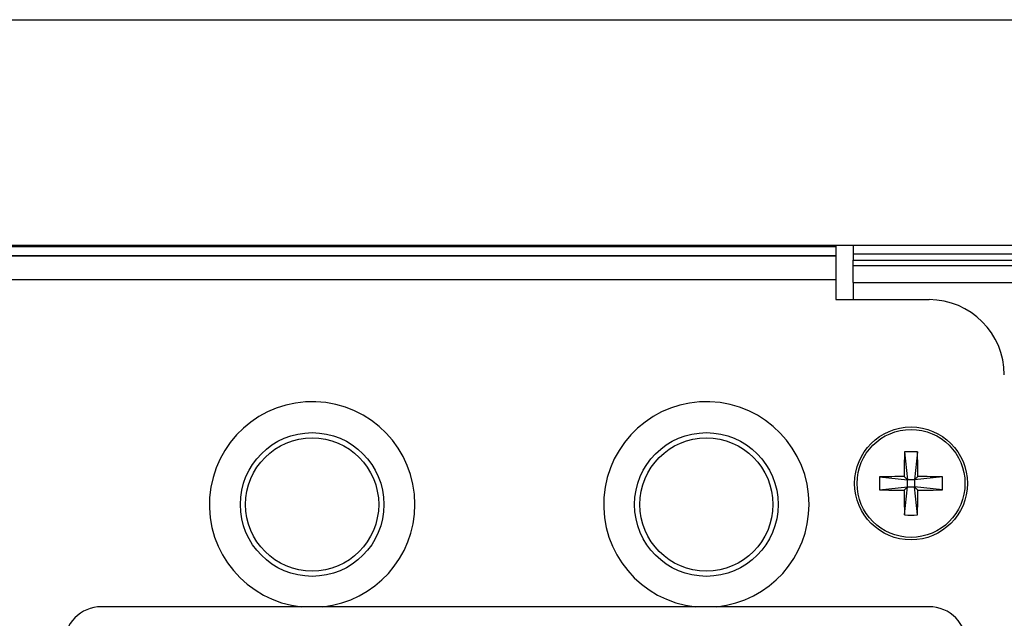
# Model space of a CAD drawing. Extents: x 21 to 164, y 8 to 115.
# Tile 50 of 53: x 84.5 to 87.77, y 63.73 to 65.72. Entities that reach past the tile are written whole.
import ezdxf

# ---------------------------------------------------------------- set-up
doc = ezdxf.new("R2010")
doc.units = 0
doc.layers.add('BODY', color=3, linetype='CONTINUOUS')

msp = doc.modelspace()

# ---------------------------------------------------------------- linework, layer by layer
at = {"layer": 'BODY', "linetype": 'CONTINUOUS'}
for p, q in [((69.8074, 65.7164), (89.4674, 65.7164)), ((88.8474, 64.9664), (70.4274, 64.9664)), ((71.5724, 64.9636), (87.2124, 64.9636)), ((87.2124, 64.9664), (87.2124, 64.9636)), ((87.2124, 64.9636), (87.2124, 64.9329)), ((87.2704, 64.9664), (87.2704, 64.9393)), ((71.5724, 64.9329), (87.2124, 64.9329)), ((71.5724, 64.9321), (87.2124, 64.9321)), ((87.2124, 64.9329), (87.2124, 64.9321)), ((87.2124, 64.9321), (87.2124, 64.8539)), ((87.2704, 64.9393), (87.2704, 64.9174)), ((87.2704, 64.9393), (88.8474, 64.9393)), ((87.2704, 64.8996), (87.2704, 64.9174)), ((87.2704, 64.9174), (88.8474, 64.9174)), ((87.2704, 64.8437), (87.2704, 64.8996)), ((87.2704, 64.8996), (88.8474, 64.8996)), ((71.5724, 64.8539), (87.2124, 64.8539)), ((87.2124, 64.8539), (87.2124, 64.7868)), ((87.2704, 64.8437), (87.2704, 64.7868)), ((87.2704, 64.8437), (88.8474, 64.8437)), ((87.2124, 64.7868), (87.5224, 64.7868)), ((87.441, 64.2811), (87.4509, 64.1879)), ((87.4838, 64.2811), (87.4739, 64.1879)), ((87.3577, 64.1978), (87.4509, 64.1879)), ((87.4395, 64.1993), (87.4509, 64.1879)), ((87.4739, 64.1879), (87.4852, 64.1993)), ((87.567, 64.1978), (87.4739, 64.1879)), ((87.3577, 64.1551), (87.4509, 64.1649)), ((87.4509, 64.1649), (87.4395, 64.1536)), ((87.441, 64.0718), (87.4509, 64.1649)), ((87.4739, 64.1879), (87.4509, 64.1879)), ((87.4509, 64.1649), (87.4509, 64.1879)), ((87.4509, 64.1649), (87.4739, 64.1649)), ((87.4739, 64.1879), (87.4739, 64.1649)), ((87.4852, 64.1536), (87.4739, 64.1649)), ((87.567, 64.1551), (87.4739, 64.1649)), ((87.4838, 64.0718), (87.4739, 64.1649)), ((87.5224, 63.7668), (84.7724, 63.7668))]:
    msp.add_line(p, q, dxfattribs=at)
for centre, radius in [((87.4624, 64.1764), 0.1875), ((87.4624, 64.1764), 0.1793), ((85.4724, 64.1064), 0.2386), ((85.4724, 64.1064), 0.2211), ((86.7824, 64.1064), 0.2386), ((86.7824, 64.1064), 0.2211)]:
    msp.add_circle(centre, radius, dxfattribs=at)
for centre, radius, start, end in [((87.5224, 64.5368), 0.25, 0, 90), ((85.4724, 64.1064), 0.3414, 0, 264.0726), ((86.7824, 64.1064), 0.3414, 0, 264.0726), ((90.8124, 64.1791), 3.373, 178.2668, 179.6565), ((87.4624, 63.817), 0.4646, 87.3633, 92.6367), ((84.1123, 64.1791), 3.373, 0.3435, 1.7332), ((87.8222, 64.1764), 0.465, 177.3655, 182.6345), ((87.4598, 60.8241), 3.3752, 90.3444, 91.7331), ((87.465, 60.8241), 3.3752, 88.2669, 89.6556), ((87.1023, 64.1764), 0.4652, 357.3666, 2.6334), ((87.4598, 67.5345), 3.3809, 268.2697, 269.6561), ((90.8124, 64.1738), 3.373, 180.3435, 181.7332), ((84.1123, 64.1738), 3.373, 358.2668, 359.6565), ((87.4649, 67.5345), 3.3809, 270.3439, 271.7303), ((85.4724, 64.1064), 0.3414, 275.9274, 0), ((86.7824, 64.1064), 0.3414, 275.9274, 0), ((87.4624, 64.5359), 0.4646, 267.3633, 272.6367), ((84.7724, 63.6418), 0.125, 90, 180), ((87.5224, 63.6418), 0.125, 0, 90)]:
    msp.add_arc(centre, radius, start, end, dxfattribs=at)

doc.saveas('drawing.dxf')
